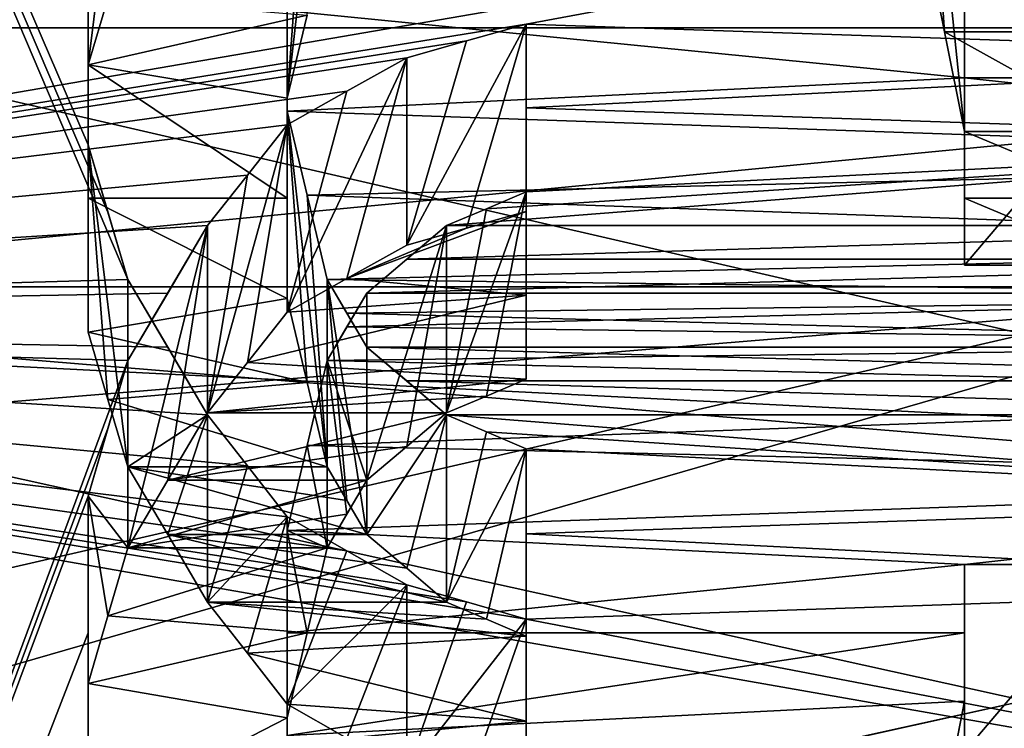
# Model space of a CAD drawing. Header units: millimetres. Extents: x -122 to 122, y -98 to 94.
# Tile 205 of 256: x -72.68 to -70.05, y 23.04 to 24.93. Entities that reach past the tile are written whole.
import ezdxf

# ---------------------------------------------------------------- set-up
doc = ezdxf.new("R2010")
doc.units = ezdxf.units.MM
doc.header["$LTSCALE"] = 26.699852
for name, color, linetype in [('1057', 7, 'CONTINUOUS'), ('1059', 7, 'CONTINUOUS'), ('2351', 7, 'CONTINUOUS'), ('2368', 7, 'CONTINUOUS'), ('2635', 7, 'CONTINUOUS'), ('2636', 7, 'CONTINUOUS'), ('2637', 7, 'CONTINUOUS'), ('2638', 7, 'CONTINUOUS'), ('2639', 7, 'CONTINUOUS'), ('2640', 7, 'CONTINUOUS'), ('2641', 7, 'CONTINUOUS'), ('2642', 7, 'CONTINUOUS'), ('2643', 7, 'CONTINUOUS'), ('2644', 7, 'CONTINUOUS'), ('2645', 7, 'CONTINUOUS'), ('2646', 7, 'CONTINUOUS'), ('2676', 7, 'CONTINUOUS'), ('2709', 7, 'CONTINUOUS'), ('2710', 7, 'CONTINUOUS'), ('2711', 7, 'CONTINUOUS'), ('2954', 7, 'CONTINUOUS'), ('2955', 7, 'CONTINUOUS'), ('3569', 7, 'CONTINUOUS'), ('3586', 7, 'CONTINUOUS'), ('3852', 7, 'CONTINUOUS'), ('3853', 7, 'CONTINUOUS'), ('3854', 7, 'CONTINUOUS'), ('3855', 7, 'CONTINUOUS'), ('3856', 7, 'CONTINUOUS'), ('3857', 7, 'CONTINUOUS'), ('3858', 7, 'CONTINUOUS'), ('3859', 7, 'CONTINUOUS'), ('3860', 7, 'CONTINUOUS'), ('3861', 7, 'CONTINUOUS'), ('3862', 7, 'CONTINUOUS'), ('3863', 7, 'CONTINUOUS'), ('3864', 7, 'CONTINUOUS'), ('3865', 7, 'CONTINUOUS'), ('3894', 7, 'CONTINUOUS'), ('3927', 7, 'CONTINUOUS'), ('3928', 7, 'CONTINUOUS'), ('3929', 7, 'CONTINUOUS'), ('4172', 7, 'CONTINUOUS'), ('4173', 7, 'CONTINUOUS'), ('4785', 7, 'CONTINUOUS'), ('4786', 7, 'CONTINUOUS'), ('4787', 7, 'CONTINUOUS'), ('4788', 7, 'CONTINUOUS'), ('5674', 7, 'CONTINUOUS'), ('5690', 7, 'CONTINUOUS'), ('5695', 7, 'CONTINUOUS'), ('967', 7, 'CONTINUOUS'), ('969', 7, 'CONTINUOUS')]:
    doc.layers.add(name, color=color, linetype=linetype)

msp = doc.modelspace()

# ---------------------------------------------------------------- linework, layer by layer
at = {"layer": '1057', "color": 250, "linetype": 'Continuous', "true_color": 0x323232}
for points in [[(-68.3207, 30.5274, -17.625), (-68.3207, 17.625, -30.5274), (-78.9793, 30.5274, -17.625), (-68.3207, 30.5274, -17.625)], [(-78.9793, 30.5274, -17.625), (-68.3207, 17.625, -30.5274), (-78.9793, 17.625, -30.5274), (-78.9793, 30.5274, -17.625)]]:
    msp.add_3dface(points, dxfattribs=at)
at = {"layer": '1059', "color": 250, "linetype": 'Continuous', "true_color": 0x323232}
for points in [[(-68.3207, 17.625, 30.5274), (-68.3207, 30.5274, 17.625), (-78.9793, 17.625, 30.5274), (-68.3207, 17.625, 30.5274)], [(-78.9793, 17.625, 30.5274), (-68.3207, 30.5274, 17.625), (-78.9793, 30.5274, 17.625), (-78.9793, 17.625, 30.5274)]]:
    msp.add_3dface(points, dxfattribs=at)
at = {"layer": '2351', "color": 250, "linetype": 'Continuous', "true_color": 0x323232}
for points in [[(-103.1595, 21.125, 36.5896), (-103.1595, 34.3891, 24.5448), (-36.8405, 21.125, 36.5896), (-103.1595, 21.125, 36.5896)], [(-36.8405, 21.125, 36.5896), (-103.1595, 34.3891, 24.5448), (-36.8405, 34.3891, 24.5448), (-36.8405, 21.125, 36.5896)]]:
    msp.add_3dface(points, dxfattribs=at)
at = {"layer": '2368', "color": 250, "linetype": 'Continuous', "true_color": 0x323232}
for points in [[(-76.2299, 24.125, 41.7857), (-63.7701, 33.238, 34.9757), (-76.2299, 33.238, 34.9757), (-76.2299, 24.125, 41.7857)], [(-63.7701, 33.238, 34.9757), (-76.2299, 24.125, 41.7857), (-72.5, 26.1526, 40.5476), (-63.7701, 33.238, 34.9757)], [(-72.5, 26.1526, 40.5476), (-76.2299, 24.125, 41.7857), (-72.5, 25.8892, 40.7163), (-72.5, 26.1526, 40.5476)], [(-72.5, 25.8892, 40.7163), (-76.2299, 24.125, 41.7857), (-72.5, 25.6247, 40.8832), (-72.5, 25.8892, 40.7163)], [(-76.2299, 24.125, 41.7857), (-67.5, 25.6247, 40.8832), (-72.5, 25.6247, 40.8832), (-76.2299, 24.125, 41.7857)], [(-67.5, 25.6247, 40.8832), (-76.2299, 24.125, 41.7857), (-71.3298, 24.9145, 41.3199), (-67.5, 25.6247, 40.8832)], [(-67.5, 25.6247, 40.8832), (-71.3298, 24.9145, 41.3199), (-68.6702, 24.8252, 41.3736), (-67.5, 25.6247, 40.8832)], [(-71.3298, 24.9145, 41.3199), (-76.2299, 24.125, 41.7857), (-71.4894, 24.8699, 41.3467), (-71.3298, 24.9145, 41.3199)], [(-71.3298, 24.9145, 41.3199), (-71.3298, 24.6911, 41.4537), (-68.6702, 24.8252, 41.3736), (-71.3298, 24.9145, 41.3199)], [(-71.4894, 24.8699, 41.3467), (-76.2299, 24.125, 41.7857), (-71.6489, 24.8252, 41.3736), (-71.4894, 24.8699, 41.3467)], [(-71.6489, 24.8252, 41.3736), (-76.2299, 24.125, 41.7857), (-71.8085, 24.7358, 41.4271), (-71.6489, 24.8252, 41.3736)], [(-68.6702, 24.8252, 41.3736), (-71.3298, 24.6911, 41.4537), (-68.6702, 24.6015, 41.5069), (-68.6702, 24.8252, 41.3736)], [(-71.8085, 24.7358, 41.4271), (-76.2299, 24.125, 41.7857), (-71.9681, 24.6463, 41.4804), (-71.8085, 24.7358, 41.4271)], [(-71.3298, 24.6911, 41.4537), (-71.3298, 24.467, 41.5864), (-68.6702, 24.6015, 41.5069), (-71.3298, 24.6911, 41.4537)], [(-71.9681, 24.6463, 41.4804), (-76.2299, 24.125, 41.7857), (-72.0745, 24.5119, 41.56), (-71.9681, 24.6463, 41.4804)], [(-71.4362, 24.4221, 41.6128), (-71.5426, 24.3771, 41.6391), (-68.6702, 24.6015, 41.5069), (-71.4362, 24.4221, 41.6128)], [(-68.6702, 24.6015, 41.5069), (-71.5426, 24.3771, 41.6391), (-68.6702, 24.3771, 41.6391), (-68.6702, 24.6015, 41.5069)], [(-71.3298, 24.467, 41.5864), (-71.4362, 24.4221, 41.6128), (-68.6702, 24.6015, 41.5069), (-71.3298, 24.467, 41.5864)], [(-72.0745, 24.5119, 41.56), (-76.2299, 24.125, 41.7857), (-72.1809, 24.3771, 41.6391), (-72.0745, 24.5119, 41.56)], [(-72.1809, 24.3771, 41.6391), (-76.2299, 24.125, 41.7857), (-72.2872, 24.1971, 41.744), (-72.1809, 24.3771, 41.6391)], [(-71.5426, 24.3771, 41.6391), (-71.6489, 24.2872, 41.6917), (-68.6702, 24.3771, 41.6391), (-71.5426, 24.3771, 41.6391)], [(-68.6702, 24.3771, 41.6391), (-71.6489, 24.2872, 41.6917), (-68.5106, 24.2872, 41.6917), (-68.6702, 24.3771, 41.6391)], [(-71.6489, 24.2872, 41.6917), (-71.7553, 24.1971, 41.744), (-68.5106, 24.2872, 41.6917), (-71.6489, 24.2872, 41.6917)], [(-68.5106, 24.2872, 41.6917), (-71.7553, 24.1971, 41.744), (-68.3511, 24.1971, 41.744), (-68.5106, 24.2872, 41.6917)], [(-72.2872, 24.1971, 41.744), (-76.2299, 24.125, 41.7857), (-72.3936, 24.0167, 41.8481), (-72.2872, 24.1971, 41.744)], [(-71.7553, 24.1971, 41.744), (-71.8085, 24.107, 41.7961), (-68.3511, 24.1971, 41.744), (-71.7553, 24.1971, 41.744)], [(-68.3511, 24.1971, 41.744), (-71.8085, 24.107, 41.7961), (-68.2447, 24.0618, 41.8221), (-68.3511, 24.1971, 41.744)], [(-76.2299, 24.125, 41.7857), (-76.2299, 13.6709, 46.2728), (-72.3936, 24.0167, 41.8481), (-76.2299, 24.125, 41.7857)], [(-71.8085, 24.107, 41.7961), (-71.8617, 24.0167, 41.8481), (-68.2447, 24.0618, 41.8221), (-71.8085, 24.107, 41.7961)], [(-68.2447, 24.0618, 41.8221), (-71.8617, 24.0167, 41.8481), (-68.1383, 23.9263, 41.8998), (-68.2447, 24.0618, 41.8221)], [(-72.3936, 24.0167, 41.8481), (-76.2299, 13.6709, 46.2728), (-72.4468, 23.8357, 41.9514), (-72.3936, 24.0167, 41.8481)], [(-71.8617, 24.0167, 41.8481), (-71.9149, 23.7904, 41.9771), (-68.1383, 23.9263, 41.8998), (-71.8617, 24.0167, 41.8481)], [(-68.1383, 23.9263, 41.8998), (-71.9149, 23.7904, 41.9771), (-68.0851, 23.6998, 42.0284), (-68.1383, 23.9263, 41.8998)], [(-72.4468, 23.8357, 41.9514), (-76.2299, 13.6709, 46.2728), (-72.5, 23.6544, 42.0539), (-72.4468, 23.8357, 41.9514)], [(-71.9149, 23.7904, 41.9771), (-71.9681, 23.5635, 42.1049), (-68.0851, 23.6998, 42.0284), (-71.9149, 23.7904, 41.9771)], [(-68.0851, 23.6998, 42.0284), (-71.9681, 23.5635, 42.1049), (-70.1596, 23.4726, 42.1557), (-68.0851, 23.6998, 42.0284)], [(-69.734, 23.4726, 42.1557), (-68.0851, 23.6998, 42.0284), (-70.1596, 23.4726, 42.1557), (-69.734, 23.4726, 42.1557)], [(-72.5, 23.6544, 42.0539), (-76.2299, 13.6709, 46.2728), (-72.5, 23.2903, 42.2567), (-72.5, 23.6544, 42.0539)], [(-71.9681, 23.5635, 42.1049), (-71.9681, 23.2903, 42.2567), (-70.1596, 23.4726, 42.1557), (-71.9681, 23.5635, 42.1049)], [(-70.1596, 23.4726, 42.1557), (-71.9681, 23.2903, 42.2567), (-70.1596, 23.2903, 42.2567), (-70.1596, 23.4726, 42.1557)], [(-72.5, 23.2903, 42.2567), (-76.2299, 13.6709, 46.2728), (-72.5, 22.9244, 42.4563), (-72.5, 23.2903, 42.2567)], [(-71.9681, 23.2903, 42.2567), (-71.9681, 23.0161, 42.4066), (-70.1596, 23.2903, 42.2567), (-71.9681, 23.2903, 42.2567)], [(-70.1596, 23.2903, 42.2567), (-71.9681, 23.0161, 42.4066), (-70.1596, 23.1076, 42.3568), (-70.1596, 23.2903, 42.2567)], [(-70.1596, 23.1076, 42.3568), (-71.9681, 23.0161, 42.4066), (-70.2128, 22.8326, 42.5057), (-70.1596, 23.1076, 42.3568)]]:
    msp.add_3dface(points, dxfattribs=at)
at = {"layer": '2635', "color": 250, "linetype": 'Continuous', "true_color": 0x323232}
for points in [[(-71.9681, 23.2903, 42.2567), (-71.9681, 23.5635, 42.1049), (-71.9681, 23.0635, 41.2388), (-71.9681, 23.2903, 42.2567)], [(-71.9681, 23.0161, 42.4066), (-71.9681, 23.2903, 42.2567), (-71.9681, 23.0635, 41.2388), (-71.9681, 23.0161, 42.4066)], [(-71.9681, 22.7902, 41.3905), (-71.9681, 23.0161, 42.4066), (-71.9681, 23.0635, 41.2388), (-71.9681, 22.7902, 41.3905)]]:
    msp.add_3dface(points, dxfattribs=at)
at = {"layer": '2636', "color": 250, "linetype": 'Continuous', "true_color": 0x323232}
for points in [[(-71.9149, 23.7904, 41.9771), (-71.8617, 24.0167, 41.8481), (-71.8617, 23.5167, 40.9821), (-71.9149, 23.7904, 41.9771)], [(-71.9681, 23.5635, 42.1049), (-71.9149, 23.7904, 41.9771), (-71.8617, 23.5167, 40.9821), (-71.9681, 23.5635, 42.1049)], [(-71.9681, 23.0635, 41.2388), (-71.9681, 23.5635, 42.1049), (-71.9149, 23.2904, 41.1111), (-71.9681, 23.0635, 41.2388)], [(-71.9149, 23.2904, 41.1111), (-71.9681, 23.5635, 42.1049), (-71.8617, 23.5167, 40.9821), (-71.9149, 23.2904, 41.1111)]]:
    msp.add_3dface(points, dxfattribs=at)
at = {"layer": '2637', "color": 250, "linetype": 'Continuous', "true_color": 0x323232}
for points in [[(-71.8617, 24.0167, 41.8481), (-71.8085, 24.107, 41.7961), (-71.7553, 24.1971, 41.744), (-71.8617, 24.0167, 41.8481)], [(-71.8617, 24.0167, 41.8481), (-71.7553, 24.1971, 41.744), (-71.7553, 23.6971, 40.878), (-71.8617, 24.0167, 41.8481)], [(-71.8617, 23.5167, 40.9821), (-71.8617, 24.0167, 41.8481), (-71.8085, 23.607, 40.9301), (-71.8617, 23.5167, 40.9821)], [(-71.8085, 23.607, 40.9301), (-71.8617, 24.0167, 41.8481), (-71.7553, 23.6971, 40.878), (-71.8085, 23.607, 40.9301)]]:
    msp.add_3dface(points, dxfattribs=at)
at = {"layer": '2638', "color": 250, "linetype": 'Continuous', "true_color": 0x323232}
for points in [[(-71.7553, 24.1971, 41.744), (-71.6489, 24.2872, 41.6917), (-71.5426, 24.3771, 41.6391), (-71.7553, 24.1971, 41.744)], [(-71.7553, 24.1971, 41.744), (-71.5426, 24.3771, 41.6391), (-71.7553, 23.6971, 40.878), (-71.7553, 24.1971, 41.744)], [(-71.7553, 23.6971, 40.878), (-71.5426, 24.3771, 41.6391), (-71.6489, 23.7872, 40.8256), (-71.7553, 23.6971, 40.878)], [(-71.6489, 23.7872, 40.8256), (-71.5426, 24.3771, 41.6391), (-71.5426, 23.8771, 40.7731), (-71.6489, 23.7872, 40.8256)]]:
    msp.add_3dface(points, dxfattribs=at)
at = {"layer": '2639', "color": 250, "linetype": 'Continuous', "true_color": 0x323232}
for points in [[(-71.3298, 24.467, 41.5864), (-71.5426, 23.8771, 40.7731), (-71.4362, 24.4221, 41.6128), (-71.3298, 24.467, 41.5864)], [(-71.5426, 23.8771, 40.7731), (-71.3298, 24.467, 41.5864), (-71.4362, 23.9221, 40.7467), (-71.5426, 23.8771, 40.7731)], [(-71.4362, 23.9221, 40.7467), (-71.3298, 24.467, 41.5864), (-71.3298, 23.967, 40.7203), (-71.4362, 23.9221, 40.7467)], [(-71.5426, 24.3771, 41.6391), (-71.4362, 24.4221, 41.6128), (-71.5426, 23.8771, 40.7731), (-71.5426, 24.3771, 41.6391)]]:
    msp.add_3dface(points, dxfattribs=at)
at = {"layer": '2640', "color": 250, "linetype": 'Continuous', "true_color": 0x323232}
for points in [[(-71.3298, 24.467, 41.5864), (-71.3298, 24.6911, 41.4537), (-71.3298, 24.9145, 41.3199), (-71.3298, 24.467, 41.5864)], [(-71.3298, 24.467, 41.5864), (-71.3298, 24.9145, 41.3199), (-71.3298, 23.967, 40.7203), (-71.3298, 24.467, 41.5864)], [(-71.3298, 23.967, 40.7203), (-71.3298, 24.9145, 41.3199), (-71.3298, 24.1911, 40.5876), (-71.3298, 23.967, 40.7203)], [(-71.3298, 24.1911, 40.5876), (-71.3298, 24.9145, 41.3199), (-71.3298, 24.4144, 40.4537), (-71.3298, 24.1911, 40.5876)]]:
    msp.add_3dface(points, dxfattribs=at)
at = {"layer": '2641', "color": 250, "linetype": 'Continuous', "true_color": 0x323232}
for points in [[(-71.3298, 24.9145, 41.3199), (-71.4894, 24.8699, 41.3467), (-71.6489, 24.3252, 40.5074), (-71.3298, 24.9145, 41.3199)], [(-71.4894, 24.3698, 40.4806), (-71.3298, 24.9145, 41.3199), (-71.6489, 24.3252, 40.5074), (-71.4894, 24.3698, 40.4806)], [(-71.3298, 24.4144, 40.4537), (-71.3298, 24.9145, 41.3199), (-71.4894, 24.3698, 40.4806), (-71.3298, 24.4144, 40.4537)], [(-71.4894, 24.8699, 41.3467), (-71.6489, 24.8252, 41.3736), (-71.6489, 24.3252, 40.5074), (-71.4894, 24.8699, 41.3467)]]:
    msp.add_3dface(points, dxfattribs=at)
at = {"layer": '2642', "color": 250, "linetype": 'Continuous', "true_color": 0x323232}
for points in [[(-71.6489, 24.8252, 41.3736), (-71.8085, 24.7358, 41.4271), (-71.9681, 24.1463, 40.6143), (-71.6489, 24.8252, 41.3736)], [(-71.8085, 24.2358, 40.5609), (-71.6489, 24.8252, 41.3736), (-71.9681, 24.1463, 40.6143), (-71.8085, 24.2358, 40.5609)], [(-71.6489, 24.3252, 40.5074), (-71.6489, 24.8252, 41.3736), (-71.8085, 24.2358, 40.5609), (-71.6489, 24.3252, 40.5074)], [(-71.8085, 24.7358, 41.4271), (-71.9681, 24.6463, 41.4804), (-71.9681, 24.1463, 40.6143), (-71.8085, 24.7358, 41.4271)]]:
    msp.add_3dface(points, dxfattribs=at)
at = {"layer": '2643', "color": 250, "linetype": 'Continuous', "true_color": 0x323232}
for points in [[(-71.9681, 24.6463, 41.4804), (-72.0745, 24.5119, 41.56), (-72.1809, 23.8771, 40.7731), (-71.9681, 24.6463, 41.4804)], [(-72.0745, 24.0118, 40.6939), (-71.9681, 24.6463, 41.4804), (-72.1809, 23.8771, 40.7731), (-72.0745, 24.0118, 40.6939)], [(-71.9681, 24.1463, 40.6143), (-71.9681, 24.6463, 41.4804), (-72.0745, 24.0118, 40.6939), (-71.9681, 24.1463, 40.6143)], [(-72.0745, 24.5119, 41.56), (-72.1809, 24.3771, 41.6391), (-72.1809, 23.8771, 40.7731), (-72.0745, 24.5119, 41.56)]]:
    msp.add_3dface(points, dxfattribs=at)
at = {"layer": '2644', "color": 250, "linetype": 'Continuous', "true_color": 0x323232}
for points in [[(-72.1809, 24.3771, 41.6391), (-72.2872, 24.1971, 41.744), (-72.3936, 24.0167, 41.8481), (-72.1809, 24.3771, 41.6391)], [(-72.1809, 24.3771, 41.6391), (-72.3936, 24.0167, 41.8481), (-72.3936, 23.5167, 40.9821), (-72.1809, 24.3771, 41.6391)], [(-72.2872, 23.6971, 40.878), (-72.1809, 24.3771, 41.6391), (-72.3936, 23.5167, 40.9821), (-72.2872, 23.6971, 40.878)], [(-72.1809, 23.8771, 40.7731), (-72.1809, 24.3771, 41.6391), (-72.2872, 23.6971, 40.878), (-72.1809, 23.8771, 40.7731)]]:
    msp.add_3dface(points, dxfattribs=at)
at = {"layer": '2645', "color": 250, "linetype": 'Continuous', "true_color": 0x323232}
for points in [[(-72.3936, 24.0167, 41.8481), (-72.4468, 23.8357, 41.9514), (-72.5, 23.6544, 42.0539), (-72.3936, 24.0167, 41.8481)], [(-72.3936, 24.0167, 41.8481), (-72.5, 23.6544, 42.0539), (-72.3936, 23.5167, 40.9821), (-72.3936, 24.0167, 41.8481)], [(-72.3936, 23.5167, 40.9821), (-72.5, 23.6544, 42.0539), (-72.4468, 23.3357, 41.0854), (-72.3936, 23.5167, 40.9821)], [(-72.4468, 23.3357, 41.0854), (-72.5, 23.6544, 42.0539), (-72.5, 23.1544, 41.1878), (-72.4468, 23.3357, 41.0854)]]:
    msp.add_3dface(points, dxfattribs=at)
at = {"layer": '2646', "color": 250, "linetype": 'Continuous', "true_color": 0x323232}
for points in [[(-72.5, 23.6544, 42.0539), (-72.5, 23.2903, 42.2567), (-72.5, 22.9244, 42.4563), (-72.5, 23.6544, 42.0539)], [(-72.5, 23.6544, 42.0539), (-72.5, 22.9244, 42.4563), (-72.5, 23.1544, 41.1878), (-72.5, 23.6544, 42.0539)], [(-72.5, 23.1544, 41.1878), (-72.5, 22.9244, 42.4563), (-72.5, 22.7902, 41.3905), (-72.5, 23.1544, 41.1878)]]:
    msp.add_3dface(points, dxfattribs=at)
at = {"layer": '2676', "color": 250, "linetype": 'Continuous', "true_color": 0x323232}
for points in [[(-71.3298, 24.1911, 40.5876), (-71.3298, 24.4144, 40.4537), (-71.8085, 24.2358, 40.5609), (-71.3298, 24.1911, 40.5876)], [(-71.3298, 24.4144, 40.4537), (-71.4894, 24.3698, 40.4806), (-71.8085, 24.2358, 40.5609), (-71.3298, 24.4144, 40.4537)], [(-71.4894, 24.3698, 40.4806), (-71.6489, 24.3252, 40.5074), (-71.8085, 24.2358, 40.5609), (-71.4894, 24.3698, 40.4806)], [(-71.3298, 24.1911, 40.5876), (-71.8085, 24.2358, 40.5609), (-71.9681, 24.1463, 40.6143), (-71.3298, 24.1911, 40.5876)], [(-71.3298, 23.967, 40.7203), (-71.3298, 24.1911, 40.5876), (-72.0745, 24.0118, 40.6939), (-71.3298, 23.967, 40.7203)], [(-71.3298, 24.1911, 40.5876), (-71.9681, 24.1463, 40.6143), (-72.0745, 24.0118, 40.6939), (-71.3298, 24.1911, 40.5876)], [(-71.3298, 23.967, 40.7203), (-72.0745, 24.0118, 40.6939), (-72.1809, 23.8771, 40.7731), (-71.3298, 23.967, 40.7203)], [(-71.4362, 23.9221, 40.7467), (-71.3298, 23.967, 40.7203), (-72.1809, 23.8771, 40.7731), (-71.4362, 23.9221, 40.7467)], [(-71.5426, 23.8771, 40.7731), (-71.4362, 23.9221, 40.7467), (-72.1809, 23.8771, 40.7731), (-71.5426, 23.8771, 40.7731)], [(-71.6489, 23.7872, 40.8256), (-71.5426, 23.8771, 40.7731), (-72.2872, 23.6971, 40.878), (-71.6489, 23.7872, 40.8256)], [(-71.5426, 23.8771, 40.7731), (-72.1809, 23.8771, 40.7731), (-72.2872, 23.6971, 40.878), (-71.5426, 23.8771, 40.7731)], [(-71.7553, 23.6971, 40.878), (-71.6489, 23.7872, 40.8256), (-72.2872, 23.6971, 40.878), (-71.7553, 23.6971, 40.878)], [(-71.8085, 23.607, 40.9301), (-71.7553, 23.6971, 40.878), (-72.3936, 23.5167, 40.9821), (-71.8085, 23.607, 40.9301)], [(-71.7553, 23.6971, 40.878), (-72.2872, 23.6971, 40.878), (-72.3936, 23.5167, 40.9821), (-71.7553, 23.6971, 40.878)], [(-71.8617, 23.5167, 40.9821), (-71.8085, 23.607, 40.9301), (-72.3936, 23.5167, 40.9821), (-71.8617, 23.5167, 40.9821)], [(-71.9149, 23.2904, 41.1111), (-71.8617, 23.5167, 40.9821), (-72.4468, 23.3357, 41.0854), (-71.9149, 23.2904, 41.1111)], [(-71.8617, 23.5167, 40.9821), (-72.3936, 23.5167, 40.9821), (-72.4468, 23.3357, 41.0854), (-71.8617, 23.5167, 40.9821)], [(-71.9149, 23.2904, 41.1111), (-72.4468, 23.3357, 41.0854), (-72.5, 23.1544, 41.1878), (-71.9149, 23.2904, 41.1111)], [(-71.9681, 23.0635, 41.2388), (-71.9149, 23.2904, 41.1111), (-72.5, 23.1544, 41.1878), (-71.9681, 23.0635, 41.2388)], [(-71.9681, 23.0635, 41.2388), (-72.5, 23.1544, 41.1878), (-72.5, 22.7902, 41.3905), (-71.9681, 23.0635, 41.2388)], [(-71.9681, 22.7902, 41.3905), (-71.9681, 23.0635, 41.2388), (-72.5, 22.7902, 41.3905), (-71.9681, 22.7902, 41.3905)]]:
    msp.add_3dface(points, dxfattribs=at)
at = {"layer": '2709', "color": 250, "linetype": 'Continuous', "true_color": 0x323232}
for points in [[(-69.734, 23.4726, 42.1557), (-70.1596, 23.4726, 42.1557), (-70.1596, 22.9725, 41.2895), (-69.734, 23.4726, 42.1557)], [(-69.734, 22.9725, 41.2895), (-69.734, 23.4726, 42.1557), (-70.1596, 22.9725, 41.2895), (-69.734, 22.9725, 41.2895)]]:
    msp.add_3dface(points, dxfattribs=at)
at = {"layer": '2710', "color": 250, "linetype": 'Continuous', "true_color": 0x323232}
for points in [[(-70.1596, 23.4726, 42.1557), (-70.1596, 23.2903, 42.2567), (-70.1596, 23.1076, 42.3568), (-70.1596, 23.4726, 42.1557)], [(-70.1596, 23.4726, 42.1557), (-70.1596, 23.1076, 42.3568), (-70.1596, 22.9725, 41.2895), (-70.1596, 23.4726, 42.1557)], [(-70.1596, 22.9725, 41.2895), (-70.1596, 23.1076, 42.3568), (-70.1596, 22.7902, 41.3905), (-70.1596, 22.9725, 41.2895)], [(-70.1596, 22.7902, 41.3905), (-70.1596, 23.1076, 42.3568), (-70.1596, 22.6074, 41.4906), (-70.1596, 22.7902, 41.3905)]]:
    msp.add_3dface(points, dxfattribs=at)
at = {"layer": '2711', "color": 250, "linetype": 'Continuous', "true_color": 0x323232}
for points in [[(-70.1596, 23.1076, 42.3568), (-70.2128, 22.8326, 42.5057), (-70.266, 22.5567, 42.6527), (-70.1596, 23.1076, 42.3568)], [(-70.1596, 23.1076, 42.3568), (-70.266, 22.5567, 42.6527), (-70.1596, 22.6074, 41.4906), (-70.1596, 23.1076, 42.3568)]]:
    msp.add_3dface(points, dxfattribs=at)
at = {"layer": '2954', "color": 250, "linetype": 'Continuous', "true_color": 0x323232}
for points in [[(-31.5, 31.6164, 35.1136), (-108.5, 14.6011, 44.9374), (-31.5, 14.6011, 44.9374), (-31.5, 31.6164, 35.1136)], [(-108.5, 31.6164, 35.1136), (-108.5, 14.6011, 44.9374), (-31.5, 31.6164, 35.1136), (-108.5, 31.6164, 35.1136)]]:
    msp.add_3dface(points, dxfattribs=at)
at = {"layer": '2955', "color": 250, "linetype": 'Continuous', "true_color": 0x323232}
for points in [[(-108.5, 32.9547, 36.5999), (-108.5, 15.2191, 46.8395), (-31.5, 32.9547, 36.5999), (-108.5, 32.9547, 36.5999)], [(-31.5, 32.9547, 36.5999), (-108.5, 15.2191, 46.8395), (-31.5, 15.2191, 46.8395), (-31.5, 32.9547, 36.5999)]]:
    msp.add_3dface(points, dxfattribs=at)
at = {"layer": '3569', "color": 250, "linetype": 'Continuous', "true_color": 0x323232}
for points in [[(-103.1595, 34.3891, -24.5448), (-103.1595, 21.125, -36.5896), (-36.8405, 34.3891, -24.5448), (-103.1595, 34.3891, -24.5448)], [(-36.8405, 34.3891, -24.5448), (-103.1595, 21.125, -36.5896), (-36.8405, 21.125, -36.5896), (-36.8405, 34.3891, -24.5448)]]:
    msp.add_3dface(points, dxfattribs=at)
at = {"layer": '3586', "color": 250, "linetype": 'Continuous', "true_color": 0x323232}
for points in [[(-76.2299, 24.125, -41.7857), (-76.2299, 33.238, -34.9757), (-72.3936, 24.2332, -41.7231), (-76.2299, 24.125, -41.7857)], [(-72.3936, 24.2332, -41.7231), (-76.2299, 33.238, -34.9757), (-72.4468, 24.4131, -41.6181), (-72.3936, 24.2332, -41.7231)], [(-72.4468, 24.4131, -41.6181), (-76.2299, 33.238, -34.9757), (-72.5, 24.5926, -41.5123), (-72.4468, 24.4131, -41.6181)], [(-72.5, 24.5926, -41.5123), (-76.2299, 33.238, -34.9757), (-72.5, 24.9502, -41.2983), (-72.5, 24.5926, -41.5123)], [(-71.9681, 24.6821, -41.4591), (-71.9681, 24.9502, -41.2983), (-70.1596, 24.7716, -41.4057), (-71.9681, 24.6821, -41.4591)], [(-70.1596, 24.7716, -41.4057), (-71.9681, 24.9502, -41.2983), (-70.1596, 24.9502, -41.2983), (-70.1596, 24.7716, -41.4057)], [(-68.0851, 24.5478, -41.5388), (-71.9681, 24.6821, -41.4591), (-70.1596, 24.7716, -41.4057), (-68.0851, 24.5478, -41.5388)], [(-69.734, 24.7716, -41.4057), (-68.0851, 24.5478, -41.5388), (-70.1596, 24.7716, -41.4057), (-69.734, 24.7716, -41.4057)], [(-71.9149, 24.458, -41.5917), (-71.9681, 24.6821, -41.4591), (-68.0851, 24.5478, -41.5388), (-71.9149, 24.458, -41.5917)], [(-68.1383, 24.3232, -41.6707), (-71.9149, 24.458, -41.5917), (-68.0851, 24.5478, -41.5388), (-68.1383, 24.3232, -41.6707)], [(-71.8617, 24.2332, -41.7231), (-71.9149, 24.458, -41.5917), (-68.1383, 24.3232, -41.6707), (-71.8617, 24.2332, -41.7231)], [(-68.2447, 24.1881, -41.7492), (-71.8617, 24.2332, -41.7231), (-68.1383, 24.3232, -41.6707), (-68.2447, 24.1881, -41.7492)], [(-72.2872, 24.0528, -41.8273), (-76.2299, 24.125, -41.7857), (-72.3936, 24.2332, -41.7231), (-72.2872, 24.0528, -41.8273)], [(-71.8085, 24.143, -41.7753), (-71.8617, 24.2332, -41.7231), (-68.2447, 24.1881, -41.7492), (-71.8085, 24.143, -41.7753)], [(-68.3511, 24.0528, -41.8273), (-71.8085, 24.143, -41.7753), (-68.2447, 24.1881, -41.7492), (-68.3511, 24.0528, -41.8273)], [(-71.7553, 24.0528, -41.8273), (-71.8085, 24.143, -41.7753), (-68.3511, 24.0528, -41.8273), (-71.7553, 24.0528, -41.8273)], [(-76.2299, 24.125, -41.7857), (-63.7701, 13.6709, -46.2728), (-76.2299, 13.6709, -46.2728), (-76.2299, 24.125, -41.7857)], [(-63.7701, 13.6709, -46.2728), (-76.2299, 24.125, -41.7857), (-72.5, 22.0389, -42.9226), (-63.7701, 13.6709, -46.2728)], [(-76.2299, 24.125, -41.7857), (-67.5, 22.5936, -42.6332), (-72.5, 22.5936, -42.6332), (-76.2299, 24.125, -41.7857)], [(-67.5, 22.5936, -42.6332), (-76.2299, 24.125, -41.7857), (-71.3298, 23.3268, -42.2365), (-67.5, 22.5936, -42.6332)], [(-72.5, 22.0389, -42.9226), (-76.2299, 24.125, -41.7857), (-72.5, 22.3167, -42.7788), (-72.5, 22.0389, -42.9226)], [(-72.5, 22.3167, -42.7788), (-76.2299, 24.125, -41.7857), (-72.5, 22.5936, -42.6332), (-72.5, 22.3167, -42.7788)], [(-71.3298, 23.3268, -42.2365), (-76.2299, 24.125, -41.7857), (-71.4894, 23.3724, -42.2113), (-71.3298, 23.3268, -42.2365)], [(-71.4894, 23.3724, -42.2113), (-76.2299, 24.125, -41.7857), (-71.6489, 23.4179, -42.1861), (-71.4894, 23.3724, -42.2113)], [(-71.6489, 23.4179, -42.1861), (-76.2299, 24.125, -41.7857), (-71.8085, 23.509, -42.1354), (-71.6489, 23.4179, -42.1861)], [(-71.8085, 23.509, -42.1354), (-76.2299, 24.125, -41.7857), (-71.9681, 23.5999, -42.0845), (-71.8085, 23.509, -42.1354)], [(-71.9681, 23.5999, -42.0845), (-76.2299, 24.125, -41.7857), (-72.0745, 23.7361, -42.0079), (-71.9681, 23.5999, -42.0845)], [(-72.0745, 23.7361, -42.0079), (-76.2299, 24.125, -41.7857), (-72.1809, 23.872, -41.9308), (-72.0745, 23.7361, -42.0079)], [(-72.1809, 23.872, -41.9308), (-76.2299, 24.125, -41.7857), (-72.2872, 24.0528, -41.8273), (-72.1809, 23.872, -41.9308)], [(-71.6489, 23.9624, -41.8792), (-71.7553, 24.0528, -41.8273), (-68.5106, 23.9624, -41.8792), (-71.6489, 23.9624, -41.8792)], [(-68.5106, 23.9624, -41.8792), (-71.7553, 24.0528, -41.8273), (-68.3511, 24.0528, -41.8273), (-68.5106, 23.9624, -41.8792)], [(-71.5426, 23.872, -41.9308), (-71.6489, 23.9624, -41.8792), (-68.6702, 23.872, -41.9308), (-71.5426, 23.872, -41.9308)], [(-68.6702, 23.872, -41.9308), (-71.6489, 23.9624, -41.8792), (-68.5106, 23.9624, -41.8792), (-68.6702, 23.872, -41.9308)], [(-71.4362, 23.8267, -41.9565), (-71.5426, 23.872, -41.9308), (-68.6702, 23.6453, -42.059), (-71.4362, 23.8267, -41.9565)], [(-68.6702, 23.6453, -42.059), (-71.5426, 23.872, -41.9308), (-68.6702, 23.872, -41.9308), (-68.6702, 23.6453, -42.059)], [(-71.3298, 23.7814, -41.9822), (-71.4362, 23.8267, -41.9565), (-68.6702, 23.6453, -42.059), (-71.3298, 23.7814, -41.9822)], [(-71.3298, 23.5544, -42.11), (-71.3298, 23.7814, -41.9822), (-68.6702, 23.6453, -42.059), (-71.3298, 23.5544, -42.11)], [(-68.6702, 23.4179, -42.1861), (-71.3298, 23.5544, -42.11), (-68.6702, 23.6453, -42.059), (-68.6702, 23.4179, -42.1861)], [(-71.3298, 23.3268, -42.2365), (-71.3298, 23.5544, -42.11), (-68.6702, 23.4179, -42.1861), (-71.3298, 23.3268, -42.2365)], [(-67.5, 22.5936, -42.6332), (-71.3298, 23.3268, -42.2365), (-68.6702, 23.4179, -42.1861), (-67.5, 22.5936, -42.6332)]]:
    msp.add_3dface(points, dxfattribs=at)
at = {"layer": '3852', "color": 250, "linetype": 'Continuous', "true_color": 0x323232}
for points in [[(-71.8617, 25.66, -40.8611), (-71.9149, 25.439, -40.999), (-71.9681, 24.717, -40.2695), (-71.8617, 25.66, -40.8611)], [(-71.9149, 24.9387, -40.1326), (-71.8617, 25.66, -40.8611), (-71.9681, 24.717, -40.2695), (-71.9149, 24.9387, -40.1326)], [(-71.9149, 25.439, -40.999), (-71.9681, 25.2172, -41.1358), (-71.9681, 24.717, -40.2695), (-71.9149, 25.439, -40.999)]]:
    msp.add_3dface(points, dxfattribs=at)
at = {"layer": '3853', "color": 250, "linetype": 'Continuous', "true_color": 0x323232}
for points in [[(-71.9681, 25.2172, -41.1358), (-71.9681, 24.9502, -41.2983), (-71.9681, 24.1821, -40.593), (-71.9681, 25.2172, -41.1358)], [(-71.9681, 24.717, -40.2695), (-71.9681, 25.2172, -41.1358), (-71.9681, 24.4501, -40.4321), (-71.9681, 24.717, -40.2695)], [(-71.9681, 24.4501, -40.4321), (-71.9681, 25.2172, -41.1358), (-71.9681, 24.1821, -40.593), (-71.9681, 24.4501, -40.4321)], [(-71.9681, 24.9502, -41.2983), (-71.9681, 24.6821, -41.4591), (-71.9681, 24.1821, -40.593), (-71.9681, 24.9502, -41.2983)]]:
    msp.add_3dface(points, dxfattribs=at)
at = {"layer": '3854', "color": 250, "linetype": 'Continuous', "true_color": 0x323232}
for points in [[(-71.9681, 24.6821, -41.4591), (-71.9149, 24.458, -41.5917), (-71.8617, 23.7332, -40.8571), (-71.9681, 24.6821, -41.4591)], [(-71.9681, 24.1821, -40.593), (-71.9681, 24.6821, -41.4591), (-71.9149, 23.958, -40.7256), (-71.9681, 24.1821, -40.593)], [(-71.9149, 23.958, -40.7256), (-71.9681, 24.6821, -41.4591), (-71.8617, 23.7332, -40.8571), (-71.9149, 23.958, -40.7256)], [(-71.9149, 24.458, -41.5917), (-71.8617, 24.2332, -41.7231), (-71.8617, 23.7332, -40.8571), (-71.9149, 24.458, -41.5917)]]:
    msp.add_3dface(points, dxfattribs=at)
at = {"layer": '3855', "color": 250, "linetype": 'Continuous', "true_color": 0x323232}
for points in [[(-71.8617, 24.2332, -41.7231), (-71.8085, 24.143, -41.7753), (-71.7553, 24.0528, -41.8273), (-71.8617, 24.2332, -41.7231)], [(-71.8617, 24.2332, -41.7231), (-71.7553, 24.0528, -41.8273), (-71.7553, 23.5528, -40.9613), (-71.8617, 24.2332, -41.7231)], [(-71.8617, 23.7332, -40.8571), (-71.8617, 24.2332, -41.7231), (-71.8085, 23.643, -40.9093), (-71.8617, 23.7332, -40.8571)], [(-71.8085, 23.643, -40.9093), (-71.8617, 24.2332, -41.7231), (-71.7553, 23.5528, -40.9613), (-71.8085, 23.643, -40.9093)]]:
    msp.add_3dface(points, dxfattribs=at)
at = {"layer": '3856', "color": 250, "linetype": 'Continuous', "true_color": 0x323232}
for points in [[(-71.7553, 24.0528, -41.8273), (-71.6489, 23.9624, -41.8792), (-71.5426, 23.872, -41.9308), (-71.7553, 24.0528, -41.8273)], [(-71.7553, 24.0528, -41.8273), (-71.5426, 23.872, -41.9308), (-71.7553, 23.5528, -40.9613), (-71.7553, 24.0528, -41.8273)], [(-71.7553, 23.5528, -40.9613), (-71.5426, 23.872, -41.9308), (-71.6489, 23.4624, -41.0131), (-71.7553, 23.5528, -40.9613)], [(-71.6489, 23.4624, -41.0131), (-71.5426, 23.872, -41.9308), (-71.5426, 23.372, -41.0648), (-71.6489, 23.4624, -41.0131)]]:
    msp.add_3dface(points, dxfattribs=at)
at = {"layer": '3857', "color": 250, "linetype": 'Continuous', "true_color": 0x323232}
for points in [[(-71.5426, 23.872, -41.9308), (-71.4362, 23.8267, -41.9565), (-71.5426, 23.372, -41.0648), (-71.5426, 23.872, -41.9308)], [(-71.3298, 23.7814, -41.9822), (-71.5426, 23.372, -41.0648), (-71.4362, 23.8267, -41.9565), (-71.3298, 23.7814, -41.9822)], [(-71.5426, 23.372, -41.0648), (-71.3298, 23.7814, -41.9822), (-71.4362, 23.3267, -41.0905), (-71.5426, 23.372, -41.0648)], [(-71.4362, 23.3267, -41.0905), (-71.3298, 23.7814, -41.9822), (-71.3298, 23.2814, -41.1162), (-71.4362, 23.3267, -41.0905)]]:
    msp.add_3dface(points, dxfattribs=at)
at = {"layer": '3858', "color": 250, "linetype": 'Continuous', "true_color": 0x323232}
for points in [[(-71.3298, 23.7814, -41.9822), (-71.3298, 23.5544, -42.11), (-71.3298, 23.3268, -42.2365), (-71.3298, 23.7814, -41.9822)], [(-71.3298, 23.7814, -41.9822), (-71.3298, 23.3268, -42.2365), (-71.3298, 23.2814, -41.1162), (-71.3298, 23.7814, -41.9822)], [(-71.3298, 23.2814, -41.1162), (-71.3298, 23.3268, -42.2365), (-71.3298, 23.0544, -41.2439), (-71.3298, 23.2814, -41.1162)], [(-71.3298, 23.0544, -41.2439), (-71.3298, 23.3268, -42.2365), (-71.3298, 22.8267, -41.3703), (-71.3298, 23.0544, -41.2439)]]:
    msp.add_3dface(points, dxfattribs=at)
at = {"layer": '3859', "color": 250, "linetype": 'Continuous', "true_color": 0x323232}
for points in [[(-71.4894, 23.3724, -42.2113), (-71.6489, 23.4179, -42.1861), (-71.6489, 22.9179, -41.3199), (-71.4894, 23.3724, -42.2113)], [(-71.3298, 23.3268, -42.2365), (-71.4894, 23.3724, -42.2113), (-71.6489, 22.9179, -41.3199), (-71.3298, 23.3268, -42.2365)], [(-71.4894, 22.8723, -41.3451), (-71.3298, 23.3268, -42.2365), (-71.6489, 22.9179, -41.3199), (-71.4894, 22.8723, -41.3451)], [(-71.3298, 22.8267, -41.3703), (-71.3298, 23.3268, -42.2365), (-71.4894, 22.8723, -41.3451), (-71.3298, 22.8267, -41.3703)]]:
    msp.add_3dface(points, dxfattribs=at)
at = {"layer": '3860', "color": 250, "linetype": 'Continuous', "true_color": 0x323232}
for points in [[(-71.8085, 23.509, -42.1354), (-71.9681, 23.5999, -42.0845), (-71.9681, 23.0998, -41.2184), (-71.8085, 23.509, -42.1354)], [(-71.6489, 23.4179, -42.1861), (-71.8085, 23.509, -42.1354), (-71.9681, 23.0998, -41.2184), (-71.6489, 23.4179, -42.1861)], [(-71.8085, 23.0089, -41.2693), (-71.6489, 23.4179, -42.1861), (-71.9681, 23.0998, -41.2184), (-71.8085, 23.0089, -41.2693)], [(-71.6489, 22.9179, -41.3199), (-71.6489, 23.4179, -42.1861), (-71.8085, 23.0089, -41.2693), (-71.6489, 22.9179, -41.3199)]]:
    msp.add_3dface(points, dxfattribs=at)
at = {"layer": '3861', "color": 250, "linetype": 'Continuous', "true_color": 0x323232}
for points in [[(-72.0745, 23.7361, -42.0079), (-72.1809, 23.872, -41.9308), (-72.1809, 23.372, -41.0648), (-72.0745, 23.7361, -42.0079)], [(-71.9681, 23.5999, -42.0845), (-72.0745, 23.7361, -42.0079), (-72.1809, 23.372, -41.0648), (-71.9681, 23.5999, -42.0845)], [(-72.0745, 23.236, -41.1418), (-71.9681, 23.5999, -42.0845), (-72.1809, 23.372, -41.0648), (-72.0745, 23.236, -41.1418)], [(-71.9681, 23.0998, -41.2184), (-71.9681, 23.5999, -42.0845), (-72.0745, 23.236, -41.1418), (-71.9681, 23.0998, -41.2184)]]:
    msp.add_3dface(points, dxfattribs=at)
at = {"layer": '3862', "color": 250, "linetype": 'Continuous', "true_color": 0x323232}
for points in [[(-72.1809, 23.872, -41.9308), (-72.2872, 24.0528, -41.8273), (-72.3936, 24.2332, -41.7231), (-72.1809, 23.872, -41.9308)], [(-72.1809, 23.872, -41.9308), (-72.3936, 24.2332, -41.7231), (-72.3936, 23.7332, -40.8571), (-72.1809, 23.872, -41.9308)], [(-72.2872, 23.5528, -40.9613), (-72.1809, 23.872, -41.9308), (-72.3936, 23.7332, -40.8571), (-72.2872, 23.5528, -40.9613)], [(-72.1809, 23.372, -41.0648), (-72.1809, 23.872, -41.9308), (-72.2872, 23.5528, -40.9613), (-72.1809, 23.372, -41.0648)]]:
    msp.add_3dface(points, dxfattribs=at)
at = {"layer": '3863', "color": 250, "linetype": 'Continuous', "true_color": 0x323232}
for points in [[(-72.3936, 24.2332, -41.7231), (-72.4468, 24.4131, -41.6181), (-72.5, 24.5926, -41.5123), (-72.3936, 24.2332, -41.7231)], [(-72.3936, 24.2332, -41.7231), (-72.5, 24.5926, -41.5123), (-72.3936, 23.7332, -40.8571), (-72.3936, 24.2332, -41.7231)], [(-72.3936, 23.7332, -40.8571), (-72.5, 24.5926, -41.5123), (-72.4468, 23.9131, -40.752), (-72.3936, 23.7332, -40.8571)], [(-72.4468, 23.9131, -40.752), (-72.5, 24.5926, -41.5123), (-72.5, 24.0925, -40.6462), (-72.4468, 23.9131, -40.752)]]:
    msp.add_3dface(points, dxfattribs=at)
at = {"layer": '3864', "color": 250, "linetype": 'Continuous', "true_color": 0x323232}
for points in [[(-72.5, 24.5926, -41.5123), (-72.5, 24.9502, -41.2983), (-72.5, 25.306, -41.0813), (-72.5, 24.5926, -41.5123)], [(-72.5, 24.5926, -41.5123), (-72.5, 25.306, -41.0813), (-72.5, 24.0925, -40.6462), (-72.5, 24.5926, -41.5123)], [(-72.5, 24.0925, -40.6462), (-72.5, 25.306, -41.0813), (-72.5, 24.4501, -40.4321), (-72.5, 24.0925, -40.6462)], [(-72.5, 24.4501, -40.4321), (-72.5, 25.306, -41.0813), (-72.5, 24.8058, -40.2149), (-72.5, 24.4501, -40.4321)]]:
    msp.add_3dface(points, dxfattribs=at)
at = {"layer": '3865', "color": 250, "linetype": 'Continuous', "true_color": 0x323232}
for points in [[(-72.5, 25.306, -41.0813), (-72.3936, 25.66, -40.8611), (-72.5, 24.8058, -40.2149), (-72.5, 25.306, -41.0813)], [(-72.5, 24.8058, -40.2149), (-72.3936, 25.66, -40.8611), (-72.4468, 24.983, -40.105), (-72.5, 24.8058, -40.2149)]]:
    msp.add_3dface(points, dxfattribs=at)
at = {"layer": '3894', "color": 250, "linetype": 'Continuous', "true_color": 0x323232}
for points in [[(-69.5213, 25.1596, -39.9944), (-69.6276, 24.8944, -40.16), (-70.266, 25.1596, -39.9944), (-69.5213, 25.1596, -39.9944)], [(-69.6276, 24.8944, -40.16), (-70.2128, 24.8944, -40.16), (-70.266, 25.1596, -39.9944), (-69.6276, 24.8944, -40.16)], [(-71.9149, 24.9387, -40.1326), (-72.5, 24.8058, -40.2149), (-72.4468, 24.983, -40.105), (-71.9149, 24.9387, -40.1326)], [(-71.9149, 24.9387, -40.1326), (-71.9681, 24.717, -40.2695), (-72.5, 24.8058, -40.2149), (-71.9149, 24.9387, -40.1326)], [(-69.6276, 24.8944, -40.16), (-69.734, 24.6282, -40.3239), (-70.2128, 24.8944, -40.16), (-69.6276, 24.8944, -40.16)], [(-69.734, 24.6282, -40.3239), (-70.1596, 24.6282, -40.3239), (-70.2128, 24.8944, -40.16), (-69.734, 24.6282, -40.3239)], [(-71.9681, 24.717, -40.2695), (-71.9681, 24.4501, -40.4321), (-72.5, 24.8058, -40.2149), (-71.9681, 24.717, -40.2695)], [(-71.9681, 24.4501, -40.4321), (-72.5, 24.4501, -40.4321), (-72.5, 24.8058, -40.2149), (-71.9681, 24.4501, -40.4321)], [(-69.734, 24.6282, -40.3239), (-69.734, 24.4501, -40.4321), (-70.1596, 24.6282, -40.3239), (-69.734, 24.6282, -40.3239)], [(-69.734, 24.4501, -40.4321), (-70.1596, 24.4501, -40.4321), (-70.1596, 24.6282, -40.3239), (-69.734, 24.4501, -40.4321)], [(-71.9681, 24.4501, -40.4321), (-71.9681, 24.1821, -40.593), (-72.5, 24.4501, -40.4321), (-71.9681, 24.4501, -40.4321)], [(-71.9681, 24.1821, -40.593), (-72.5, 24.0925, -40.6462), (-72.5, 24.4501, -40.4321), (-71.9681, 24.1821, -40.593)], [(-69.734, 24.4501, -40.4321), (-69.734, 24.2715, -40.5395), (-70.1596, 24.4501, -40.4321), (-69.734, 24.4501, -40.4321)], [(-69.734, 24.2715, -40.5395), (-70.1596, 24.2715, -40.5395), (-70.1596, 24.4501, -40.4321), (-69.734, 24.2715, -40.5395)], [(-71.9681, 24.1821, -40.593), (-71.9149, 23.958, -40.7256), (-72.5, 24.0925, -40.6462), (-71.9681, 24.1821, -40.593)], [(-71.9149, 23.958, -40.7256), (-72.4468, 23.9131, -40.752), (-72.5, 24.0925, -40.6462), (-71.9149, 23.958, -40.7256)], [(-71.9149, 23.958, -40.7256), (-71.8617, 23.7332, -40.8571), (-72.4468, 23.9131, -40.752), (-71.9149, 23.958, -40.7256)], [(-71.8617, 23.7332, -40.8571), (-72.3936, 23.7332, -40.8571), (-72.4468, 23.9131, -40.752), (-71.8617, 23.7332, -40.8571)], [(-71.8617, 23.7332, -40.8571), (-71.8085, 23.643, -40.9093), (-72.3936, 23.7332, -40.8571), (-71.8617, 23.7332, -40.8571)], [(-71.8085, 23.643, -40.9093), (-71.7553, 23.5528, -40.9613), (-72.3936, 23.7332, -40.8571), (-71.8085, 23.643, -40.9093)], [(-71.7553, 23.5528, -40.9613), (-72.2872, 23.5528, -40.9613), (-72.3936, 23.7332, -40.8571), (-71.7553, 23.5528, -40.9613)], [(-71.7553, 23.5528, -40.9613), (-71.6489, 23.4624, -41.0131), (-72.2872, 23.5528, -40.9613), (-71.7553, 23.5528, -40.9613)], [(-71.6489, 23.4624, -41.0131), (-71.5426, 23.372, -41.0648), (-72.2872, 23.5528, -40.9613), (-71.6489, 23.4624, -41.0131)], [(-71.5426, 23.372, -41.0648), (-72.1809, 23.372, -41.0648), (-72.2872, 23.5528, -40.9613), (-71.5426, 23.372, -41.0648)], [(-71.5426, 23.372, -41.0648), (-71.4362, 23.3267, -41.0905), (-72.1809, 23.372, -41.0648), (-71.5426, 23.372, -41.0648)], [(-71.4362, 23.3267, -41.0905), (-71.3298, 23.2814, -41.1162), (-72.1809, 23.372, -41.0648), (-71.4362, 23.3267, -41.0905)], [(-71.3298, 23.2814, -41.1162), (-72.0745, 23.236, -41.1418), (-72.1809, 23.372, -41.0648), (-71.3298, 23.2814, -41.1162)], [(-71.3298, 23.2814, -41.1162), (-71.3298, 23.0544, -41.2439), (-72.0745, 23.236, -41.1418), (-71.3298, 23.2814, -41.1162)], [(-71.3298, 23.0544, -41.2439), (-71.9681, 23.0998, -41.2184), (-72.0745, 23.236, -41.1418), (-71.3298, 23.0544, -41.2439)], [(-71.3298, 23.0544, -41.2439), (-71.8085, 23.0089, -41.2693), (-71.9681, 23.0998, -41.2184), (-71.3298, 23.0544, -41.2439)], [(-71.3298, 23.0544, -41.2439), (-71.3298, 22.8267, -41.3703), (-71.8085, 23.0089, -41.2693), (-71.3298, 23.0544, -41.2439)]]:
    msp.add_3dface(points, dxfattribs=at)
at = {"layer": '3927', "color": 250, "linetype": 'Continuous', "true_color": 0x323232}
for points in [[(-69.734, 24.7716, -41.4057), (-70.1596, 24.7716, -41.4057), (-70.1596, 24.2715, -40.5395), (-69.734, 24.7716, -41.4057)], [(-69.734, 24.2715, -40.5395), (-69.734, 24.7716, -41.4057), (-70.1596, 24.2715, -40.5395), (-69.734, 24.2715, -40.5395)]]:
    msp.add_3dface(points, dxfattribs=at)
at = {"layer": '3928', "color": 250, "linetype": 'Continuous', "true_color": 0x323232}
for points in [[(-70.1596, 24.7716, -41.4057), (-70.1596, 24.9502, -41.2983), (-70.1596, 25.1283, -41.1902), (-70.1596, 24.7716, -41.4057)], [(-70.1596, 24.7716, -41.4057), (-70.1596, 25.1283, -41.1902), (-70.1596, 24.2715, -40.5395), (-70.1596, 24.7716, -41.4057)], [(-70.1596, 24.2715, -40.5395), (-70.1596, 25.1283, -41.1902), (-70.1596, 24.4501, -40.4321), (-70.1596, 24.2715, -40.5395)], [(-70.1596, 24.4501, -40.4321), (-70.1596, 25.1283, -41.1902), (-70.1596, 24.6282, -40.3239), (-70.1596, 24.4501, -40.4321)]]:
    msp.add_3dface(points, dxfattribs=at)
at = {"layer": '3929', "color": 250, "linetype": 'Continuous', "true_color": 0x323232}
for points in [[(-70.1596, 25.1283, -41.1902), (-70.266, 25.66, -40.8611), (-70.1596, 24.6282, -40.3239), (-70.1596, 25.1283, -41.1902)], [(-70.1596, 24.6282, -40.3239), (-70.266, 25.66, -40.8611), (-70.2128, 24.8944, -40.16), (-70.1596, 24.6282, -40.3239)], [(-70.2128, 24.8944, -40.16), (-70.266, 25.66, -40.8611), (-70.266, 25.1596, -39.9944), (-70.2128, 24.8944, -40.16)]]:
    msp.add_3dface(points, dxfattribs=at)
at = {"layer": '4172', "color": 250, "linetype": 'Continuous', "true_color": 0x323232}
for points in [[(-31.5, 14.6011, -44.9374), (-108.5, 31.6164, -35.1136), (-31.5, 31.6164, -35.1136), (-31.5, 14.6011, -44.9374)], [(-108.5, 14.6011, -44.9374), (-108.5, 31.6164, -35.1136), (-31.5, 14.6011, -44.9374), (-108.5, 14.6011, -44.9374)]]:
    msp.add_3dface(points, dxfattribs=at)
at = {"layer": '4173', "color": 250, "linetype": 'Continuous', "true_color": 0x323232}
for points in [[(-108.5, 15.2191, -46.8395), (-108.5, 32.9547, -36.5999), (-31.5, 15.2191, -46.8395), (-108.5, 15.2191, -46.8395)], [(-31.5, 15.2191, -46.8395), (-108.5, 32.9547, -36.5999), (-31.5, 32.9547, -36.5999), (-31.5, 15.2191, -46.8395)]]:
    msp.add_3dface(points, dxfattribs=at)
at = {"layer": '4785', "color": 150, "linetype": 'Continuous', "true_color": 0x378cff}
for points in [[(-22, 28.0584, -35.181), (-22, 10.0141, -43.8712), (-122, 28.0584, -35.181), (-22, 28.0584, -35.181)], [(-22, 10.0141, -43.8712), (-122, 10.0141, -43.8712), (-122, 28.0584, -35.181), (-22, 10.0141, -43.8712)]]:
    msp.add_3dface(points, dxfattribs=at)
at = {"layer": '4786', "color": 150, "linetype": 'Continuous', "true_color": 0x378cff}
for points in [[(-22, 10.0141, 43.8712), (-22, 28.0584, 35.181), (-122, 10.0141, 43.8712), (-22, 10.0141, 43.8712)], [(-22, 28.0584, 35.181), (-122, 28.0584, 35.181), (-122, 10.0141, 43.8712), (-22, 28.0584, 35.181)]]:
    msp.add_3dface(points, dxfattribs=at)
at = {"layer": '4787', "color": 150, "linetype": 'Continuous', "true_color": 0x378cff}
for points in [[(-22, 28.076, 28.076), (-22, 19.854, 34.3853), (-122, 28.076, 28.076), (-22, 28.076, 28.076)], [(-22, 19.854, 34.3853), (-122, 19.854, 34.3853), (-122, 28.076, 28.076), (-22, 19.854, 34.3853)]]:
    msp.add_3dface(points, dxfattribs=at)
at = {"layer": '4788', "color": 150, "linetype": 'Continuous', "true_color": 0x378cff}
for points in [[(-22, 19.854, -34.3853), (-22, 28.076, -28.076), (-122, 19.854, -34.3853), (-22, 19.854, -34.3853)], [(-22, 28.076, -28.076), (-122, 28.076, -28.076), (-122, 19.854, -34.3853), (-22, 28.076, -28.076)]]:
    msp.add_3dface(points, dxfattribs=at)
at = {"layer": '5674', "color": 7, "linetype": 'Continuous', "true_color": 0xf5f5f5}
for points in [[(-66.0095, -24.6339, 62.6671), (-73.9905, -24.6339, 62.6671), (-66.0095, 24.2139, 90.8694), (-66.0095, -24.6339, 62.6671)], [(-66.0095, 24.2139, 90.8694), (-73.9905, -24.6339, 62.6671), (-73.9905, 24.2139, 90.8694), (-66.0095, 24.2139, 90.8694)]]:
    msp.add_3dface(points, dxfattribs=at)
at = {"layer": '5690', "color": 7, "linetype": 'Continuous', "true_color": 0xf5f5f5}
for points in [[(-76.3855, 22.1397, 97.6529), (-63.6145, 22.1397, 97.6529), (-66.8082, 24.9048, 92.8636), (-76.3855, 22.1397, 97.6529)], [(-73.1918, 24.9048, 92.8636), (-76.3855, 22.1397, 97.6529), (-66.8082, 24.9048, 92.8636), (-73.1918, 24.9048, 92.8636)]]:
    msp.add_3dface(points, dxfattribs=at)
at = {"layer": '5695', "color": 7, "linetype": 'Continuous', "true_color": 0xf5f5f5}
for points in [[(-73.1918, 24.9048, 92.8636), (-66.8082, 24.9048, 92.8636), (-73.9905, 24.2139, 90.8694), (-73.1918, 24.9048, 92.8636)], [(-66.8082, 24.9048, 92.8636), (-66.0095, 24.2139, 90.8694), (-73.9905, 24.2139, 90.8694), (-66.8082, 24.9048, 92.8636)]]:
    msp.add_3dface(points, dxfattribs=at)
at = {"layer": '967', "color": 250, "linetype": 'Continuous', "true_color": 0x323232}
for points in [[(107.5, 14.875, -25.7643), (107.5, 25.7643, -14.875), (-107.5, 14.875, -25.7643), (107.5, 14.875, -25.7643)], [(-107.5, 14.875, -25.7643), (107.5, 25.7643, -14.875), (-107.5, 25.7643, -14.875), (-107.5, 14.875, -25.7643)]]:
    msp.add_3dface(points, dxfattribs=at)
at = {"layer": '969', "color": 250, "linetype": 'Continuous', "true_color": 0x323232}
for points in [[(107.5, 25.7643, 14.875), (107.5, 14.875, 25.7643), (-107.5, 25.7643, 14.875), (107.5, 25.7643, 14.875)], [(-107.5, 25.7643, 14.875), (107.5, 14.875, 25.7643), (-107.5, 14.875, 25.7643), (-107.5, 25.7643, 14.875)]]:
    msp.add_3dface(points, dxfattribs=at)

doc.saveas('drawing.dxf')
